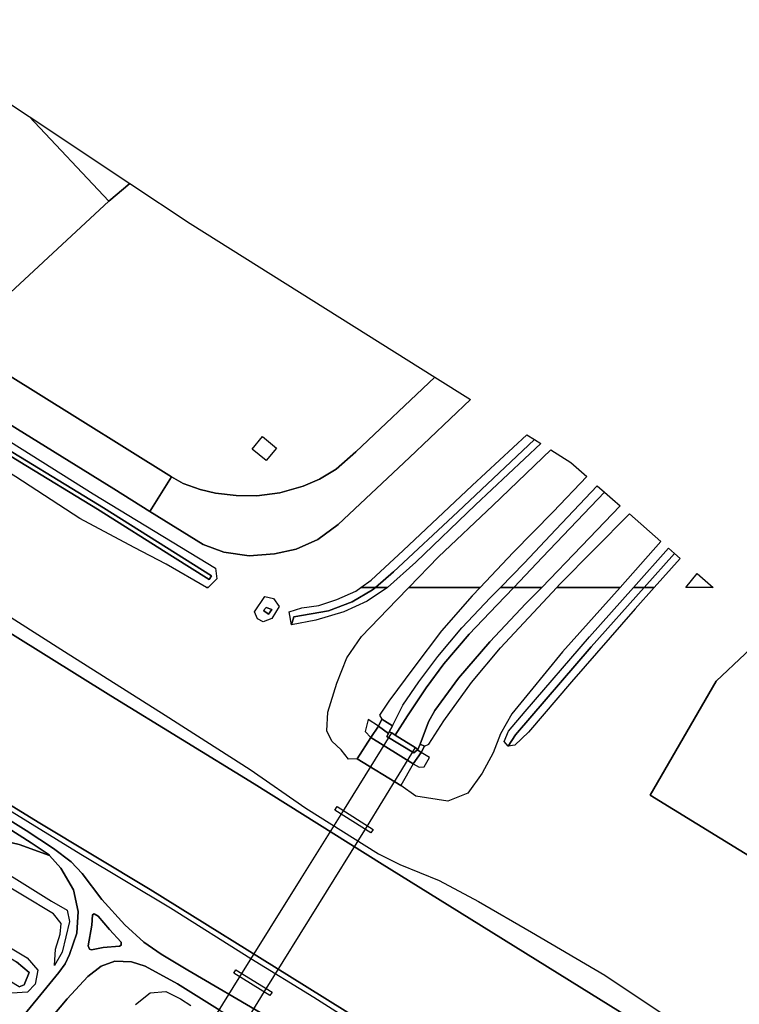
# Model space of a CAD drawing. Extents: x -26035517 to 31750492, y -9237385 to 8160032.
# Tile 102 of 256: x -11937901 to -11812140, y -2438812 to -2266795. Entities that reach past the tile are written whole.
import ezdxf

# ---------------------------------------------------------------- set-up
doc = ezdxf.new("R2010")
doc.units = 0
doc.layers.add('T-25', color=7, linetype='CONTINUOUS')

msp = doc.modelspace()

# ---------------------------------------------------------------- linework, layer by layer
at = {"layer": 'T-25', "color": 9}
for points in [[(-11936240, -2283725, 8310), (-11922335, -2298478, 8310), (-11945262, -2319771, 8233), (-11958254, -2311573, 8137), (-11958408, -2311478, 8137), (-11962848, -2308723, 8137), (-11963055, -2308595, 8137), (-11989088, -2292260, 8320), (-11978431, -2282385, 8310), (-11961691, -2266795, 8387), (-11936240, -2283725, 8310)], [(-11905251, -2365970, 7908), (-11912297, -2361925, 7950), (-11917868, -2359014, 8223), (-11927395, -2353964, 8583), (-11938550, -2346649, 9427), (-11943579, -2343555, 8723), (-11949546, -2340605, 8650), (-11952619, -2337965, 8270), (-11957953, -2333542, 7633), (-11973897, -2323861, 7570), (-11993664, -2311400, 7557), (-12018597, -2295980, 7550), (-12043663, -2280108, 7590), (-12042085, -2276836, 7900), (-12021248, -2289610, 7973), (-11996717, -2304833, 8007), (-11972426, -2319982, 7947), (-11950416, -2333751, 8020), (-11925032, -2349622, 8007), (-11903678, -2362597, 7880), (-11903468, -2364498, 7783), (-11904990, -2365970, 7900), (-11905251, -2365970, 7908)], [(-12042265, -2278178, 6227), (-12032834, -2284296, 6207), (-12012407, -2297106, 6207), (-11989709, -2311065, 6267), (-11966522, -2325579, 6367), (-11944687, -2339018, 6367), (-11923227, -2352057, 6367), (-11904372, -2363936, 6367), (-11904813, -2364568, 6367), (-11911218, -2360580, 6367), (-11924317, -2352281, 6367), (-11937873, -2344012, 6367), (-11952946, -2334699, 6227), (-11962670, -2328786, 6227), (-11980863, -2317403, 6227), (-11996623, -2307825, 6227), (-12013706, -2297347, 6227), (-12033033, -2285281, 6227), (-12042887, -2279266, 6227), (-12042265, -2278178, 6227)], [(-12042265, -2278178, 6227), (-12042887, -2279266, 6227), (-12033033, -2285281, 6227), (-12013706, -2297347, 6227), (-11996623, -2307825, 6227), (-11980863, -2317403, 6227), (-11962670, -2328786, 6227), (-11952946, -2334699, 6227), (-11937873, -2344012, 6367), (-11924317, -2352281, 6367), (-11911218, -2360580, 6367), (-11904813, -2364568, 6367), (-11904372, -2363936, 6367), (-11923227, -2352057, 6367), (-11944687, -2339018, 6367), (-11966522, -2325579, 6367), (-11989709, -2311065, 6267), (-12012407, -2297106, 6207), (-12032834, -2284296, 6207), (-12042265, -2278178, 6227)], [(-11922335, -2298478, 8310), (-11936240, -2283725, 8310), (-11918645, -2295430, 8293), (-11922335, -2298478, 8310)], [(-11865335, -2329255, 7900), (-11879143, -2342275, 7957), (-11882572, -2345293, 7953), (-11885491, -2347076, 7940), (-11888334, -2348292, 7967), (-11892454, -2349443, 7950), (-11896447, -2349997, 7917), (-11900057, -2349899, 7900), (-11903708, -2349491, 7907), (-11906366, -2348878, 7920), (-11909323, -2347800, 7947), (-11911382, -2346662, 7963), (-11935091, -2331887, 7963), (-11957085, -2318211, 7940), (-11958619, -2311884, 8050), (-11958408, -2311478, 8137), (-11958254, -2311573, 8137), (-11945262, -2319771, 8233), (-11922335, -2298478, 8310), (-11918645, -2295430, 8293), (-11908133, -2302423, 8180), (-11865335, -2329255, 7900)], [(-11859118, -2333154, 7987), (-11869805, -2343265, 8073), (-11882261, -2355010, 8063), (-11885775, -2357584, 8063), (-11889600, -2359293, 8047), (-11893376, -2360110, 8047), (-11897769, -2360471, 8037), (-11902243, -2359848, 8030), (-11905853, -2358464, 8013), (-11915133, -2352692, 7980), (-11911382, -2346662, 7963), (-11909323, -2347800, 7947), (-11906366, -2348878, 7920), (-11903708, -2349491, 7907), (-11900057, -2349899, 7900), (-11896447, -2349997, 7917), (-11892454, -2349443, 7950), (-11888334, -2348292, 7967), (-11885491, -2347076, 7940), (-11882572, -2345293, 7953), (-11879143, -2342275, 7957), (-11865335, -2329255, 7900), (-11859118, -2333154, 7987)], [(-11878260, -2365970, 8108), (-11876487, -2364730, 8123), (-11870903, -2359521, 8097), (-11858822, -2348169, 8070), (-11849263, -2339332, 8017), (-11847947, -2340158, 7513), (-11861354, -2352746, 7610), (-11872576, -2363244, 7660), (-11875733, -2365970, 7695), (-11878260, -2365970, 8108)], [(-11893031, -2341654, 7867), (-11894827, -2343831, 7867), (-11897287, -2341802, 7867), (-11895491, -2339625, 7867), (-11893031, -2341654, 7867)], [(-11875733, -2365970, 7695), (-11872576, -2363244, 7660), (-11861354, -2352746, 7610), (-11847947, -2340158, 7513), (-11846828, -2340859, 8027), (-11858245, -2351534, 8130), (-11868660, -2361582, 8193), (-11873600, -2365970, 8177), (-11875733, -2365970, 7695)], [(-11869910, -2365970, 8285), (-11864726, -2360655, 8230), (-11855219, -2351665, 8163), (-11845104, -2341940, 8100), (-11841574, -2344153, 8177), (-11838765, -2346620, 12153), (-11844654, -2352756, 12250), (-11851655, -2359855, 12453), (-11857423, -2365970, 12919), (-11869910, -2365970, 8285)], [(-11836962, -2348204, 12053), (-11835681, -2349329, 12040), (-11846560, -2360684, 12473), (-11851565, -2365970, 12763), (-11853903, -2365970, 12879), (-11849766, -2361764, 12657), (-11844211, -2355853, 12473), (-11836962, -2348204, 12053)], [(-11846680, -2365970, 12585), (-11851565, -2365970, 12763), (-11846560, -2360684, 12473), (-11835681, -2349329, 12040), (-11834297, -2350544, 11983), (-11832965, -2351714, 12007), (-11839716, -2358752, 12243), (-11846680, -2365970, 12585)], [(-11844014, -2365970, 12385), (-11843555, -2365477, 12360), (-11831338, -2353143, 12023), (-11825837, -2357974, 8233), (-11832978, -2365970, 8255), (-11844014, -2365970, 12385)], [(-11828772, -2365970, 7612), (-11830616, -2365970, 8011), (-11824529, -2359123, 8007), (-11823489, -2360037, 7603), (-11828772, -2365970, 7612)], [(-11827003, -2365970, 8061), (-11828772, -2365970, 7612), (-11823489, -2360037, 7603), (-11822479, -2360923, 8067), (-11827003, -2365970, 8061)], [(-11816733, -2365970, 8244), (-11821490, -2365970, 8317), (-11819484, -2363554, 8317), (-11816733, -2365970, 8244)], [(-12051978, -2365970, 6327), (-12044604, -2365970, 6483), (-12027330, -2376699, 6483), (-12002377, -2391817, 6483), (-11979360, -2406217, 6483), (-11957393, -2419886, 6483), (-11938467, -2431370, 6483), (-11936270, -2433268, 6483), (-11937110, -2435437, 6483), (-11937979, -2435749, 6483), (-11941598, -2433608, 6483), (-11948400, -2429067, 6483), (-11962905, -2420009, 6483), (-11974540, -2412752, 6477), (-11988363, -2404208, 6417), (-12001549, -2396448, 6327), (-12018215, -2386371, 6327), (-12033780, -2376798, 6327), (-12047986, -2368362, 6327), (-12051978, -2365970, 6327)], [(-12024650, -2365970, 7477), (-12021397, -2365970, 8209), (-12018505, -2367802, 8207), (-11991672, -2384763, 8327), (-11968664, -2398578, 8353), (-11946231, -2412164, 8400), (-11932334, -2420772, 8530), (-11929614, -2422389, 8487), (-11929213, -2424373, 8403), (-11930478, -2429702, 8043), (-11931811, -2432043, 7917), (-11931651, -2429200, 7970), (-11930839, -2426568, 8037), (-11930660, -2424687, 8123), (-11932009, -2422980, 8093), (-11937422, -2419753, 7857), (-11949095, -2412761, 7710), (-11964404, -2403208, 7660), (-11984608, -2391080, 7573), (-12000388, -2380948, 7543), (-12024650, -2365970, 7477)], [(-12016349, -2365970, 8325), (-12010421, -2365970, 8430), (-11993368, -2376728, 8443), (-11965963, -2394066, 8503), (-11948125, -2405114, 8507), (-11943647, -2407376, 8507), (-11940102, -2407936, 8610), (-11935884, -2410587, 8580), (-11932774, -2412723, 8580), (-11932716, -2412787, 8580), (-11937997, -2410892, 8503), (-11941748, -2410047, 8497), (-11946899, -2408566, 8487), (-11955701, -2403737, 8400), (-11971968, -2393417, 8323), (-11989405, -2382822, 8343), (-12006383, -2372136, 8353), (-12016349, -2365970, 8325)], [(-11905251, -2365970, 7908), (-11904990, -2365970, 7900), (-11905087, -2366064, 7907), (-11905251, -2365970, 7908)], [(-11875733, -2365970, 7695), (-11876223, -2366393, 7700), (-11879781, -2368472, 7730), (-11883928, -2370082, 7753), (-11890006, -2371129, 7713), (-11890425, -2372488, 8020), (-11890785, -2370240, 8020), (-11888614, -2369551, 8043), (-11885596, -2369151, 8070), (-11882500, -2368111, 8083), (-11879179, -2366613, 8100), (-11878260, -2365970, 8108), (-11875733, -2365970, 7695)], [(-11890425, -2372488, 8020), (-11890006, -2371129, 7713), (-11883928, -2370082, 7753), (-11879781, -2368472, 7730), (-11876223, -2366393, 7700), (-11875733, -2365970, 7695), (-11873600, -2365970, 8177), (-11873641, -2366006, 8177), (-11877194, -2368385, 8120), (-11881243, -2370256, 8087), (-11886124, -2371712, 8070), (-11890425, -2372488, 8020)], [(-11869910, -2365970, 8285), (-11857423, -2365970, 12878), (-11858799, -2367429, 12980), (-11864173, -2373576, 13207), (-11869007, -2379979, 13323), (-11873393, -2385861, 13510), (-11875007, -2388296, 13627), (-11874623, -2388968, 13623), (-11872729, -2390171, 13730), (-11873320, -2391211, 13730), (-11873448, -2391472, 13037), (-11875197, -2390236, 13037), (-11876991, -2389067, 12967), (-11877509, -2391156, 12997), (-11876551, -2392179, 12901), (-11869116, -2396813, 12887), (-11868077, -2397390, 12893), (-11867217, -2397305, 12893), (-11866278, -2395684, 12943), (-11867766, -2394815, 13003), (-11868400, -2394350, 13030), (-11868331, -2394290, 13623), (-11867890, -2393341, 13623), (-11867164, -2393689, 13633), (-11866377, -2393372, 13557), (-11863784, -2389288, 13363), (-11858960, -2382594, 13143), (-11853864, -2376540, 12917), (-11844014, -2365970, 12385), (-11832978, -2365970, 8255), (-11843038, -2377235, 8287), (-11848747, -2384226, 8353), (-11851887, -2388072, 8403), (-11853851, -2391542, 8437), (-11855157, -2394865, 8247), (-11857055, -2398436, 8327), (-11859592, -2401896, 8193), (-11863078, -2403321, 8387), (-11868685, -2402460, 8777), (-11871317, -2400609, 8975), (-11878914, -2395926, 8929), (-11880465, -2395970, 8731), (-11881725, -2394364, 8815), (-11883371, -2392843, 8730), (-11884201, -2391028, 8670), (-11884041, -2387793, 8533), (-11882472, -2382690, 8367), (-11880700, -2378270, 8280), (-11878151, -2374566, 8323), (-11872007, -2368120, 8307), (-11869910, -2365970, 8285)], [(-11853903, -2365970, 12879), (-11851565, -2365970, 12763), (-11854509, -2369079, 12933), (-11859334, -2374166, 13153), (-11863765, -2379343, 13337), (-11866873, -2383522, 13473), (-11870150, -2388415, 13610), (-11872282, -2391766, 13698), (-11872871, -2391397, 13710), (-11873320, -2391211, 13730), (-11872729, -2390171, 13730), (-11870947, -2386554, 13580), (-11868149, -2382458, 13463), (-11864818, -2378069, 13340), (-11860636, -2373031, 13160), (-11855644, -2367740, 12973), (-11853903, -2365970, 12879)], [(-11851565, -2365970, 12763), (-11846680, -2365970, 12585), (-11849419, -2368809, 12720), (-11855710, -2375464, 13027), (-11861240, -2381821, 13217), (-11865332, -2387478, 13423), (-11866458, -2389468, 13500), (-11867890, -2393341, 13623), (-11868331, -2394290, 13623), (-11868771, -2393968, 13623), (-11872282, -2391766, 13698), (-11870150, -2388415, 13610), (-11866873, -2383522, 13473), (-11863765, -2379343, 13337), (-11859334, -2374166, 13153), (-11854509, -2369079, 12933), (-11851565, -2365970, 12763)], [(-11828772, -2365970, 7612), (-11838024, -2376361, 7627), (-11851233, -2391744, 7630), (-11852554, -2393706, 8147), (-11853261, -2392891, 8150), (-11852499, -2391118, 8123), (-11849539, -2387652, 8097), (-11838293, -2374606, 8017), (-11830616, -2365970, 8011), (-11828772, -2365970, 7612)], [(-11828772, -2365970, 7612), (-11827003, -2365970, 8061), (-11830340, -2369692, 8057), (-11841460, -2382478, 8253), (-11848984, -2391276, 8300), (-11851375, -2393525, 8143), (-11852554, -2393706, 8147), (-11851233, -2391744, 7630), (-11838024, -2376361, 7627), (-11828772, -2365970, 7612)], [(-11895064, -2367558, 7913), (-11893539, -2367890, 7913), (-11892570, -2369294, 7913), (-11893859, -2371384, 7913), (-11895353, -2371989, 7913), (-11896349, -2371475, 7913), (-11896893, -2370221, 7913), (-11895064, -2367558, 7913)], [(-11894819, -2369485, 6947), (-11893861, -2369856, 6947), (-11894424, -2370679, 6947), (-11895313, -2370030, 6947), (-11894819, -2369485, 6947)], [(-11893861, -2369856, 6947), (-11894819, -2369485, 6947), (-11895313, -2370030, 6947), (-11894424, -2370679, 6947), (-11893861, -2369856, 6947)], [(-11874623, -2388968, 13623), (-11872729, -2390171, 13730), (-11873320, -2391211, 13730), (-11873448, -2391472, 13037), (-11875197, -2390236, 13037), (-11874623, -2388968, 13623)], [(-11868400, -2394350, 13030), (-11867766, -2394815, 13003), (-11869116, -2396813, 12887), (-11876551, -2392179, 12901), (-11875197, -2390236, 13037), (-11873448, -2391472, 13037), (-11873718, -2392024, 12949), (-11869020, -2394889, 12944), (-11868400, -2394350, 13030)], [(-11907800, -2447528, 13677), (-11899518, -2434167, 14277), (-11888685, -2416816, 14553), (-11881456, -2405211, 14323), (-11872871, -2391397, 13710), (-11872282, -2391766, 13698), (-11868771, -2393968, 13623), (-11877367, -2407933, 14327), (-11885703, -2421302, 14500), (-11895159, -2436569, 14207), (-11903546, -2450261, 13637), (-11904253, -2449807, 13644), (-11907123, -2447963, 13671), (-11907800, -2447528, 13677)], [(-11876551, -2392179, 12901), (-11869116, -2396813, 12887), (-11871317, -2400609, 8975), (-11878914, -2395926, 8929), (-11876551, -2392179, 12901)], [(-11873320, -2391211, 13730), (-11872871, -2391397, 13710), (-11872282, -2391766, 13698), (-11868771, -2393968, 13623), (-11868331, -2394290, 13623), (-11868400, -2394350, 13030), (-11869020, -2394889, 12944), (-11873718, -2392024, 12949), (-11873448, -2391472, 13037), (-11873320, -2391211, 13730)], [(-11867890, -2393341, 13623), (-11867164, -2393689, 13633), (-11867766, -2394815, 13003), (-11868400, -2394350, 13030), (-11868331, -2394290, 13623), (-11867890, -2393341, 13623)], [(-11876111, -2408266, 8511), (-11876508, -2408836, 8553), (-11882821, -2404896, 8545), (-11882444, -2404280, 8547), (-11876111, -2408266, 8511)], [(-11925358, -2429284, 8497), (-11923331, -2428900, 8520), (-11920467, -2428666, 8520), (-11920172, -2428480, 8520), (-11920169, -2427955, 8523), (-11922185, -2425753, 8513), (-11924197, -2423428, 8523), (-11924856, -2423002, 8523), (-11925188, -2423207, 8523), (-11925281, -2424994, 8523), (-11925906, -2428577, 8497), (-11925682, -2429180, 8497), (-11925358, -2429284, 8497)], [(-11894171, -2437295, 8465), (-11900499, -2433398, 8561), (-11900132, -2432795, 8560), (-11893796, -2436699, 8568), (-11894171, -2437295, 8465)]]:
    msp.add_polyline3d(points, close=True, dxfattribs=at)
for points in [[(-11958408, -2311478, 8137), (-11958619, -2311884, 8050), (-11957085, -2318211, 7940), (-11935091, -2331887, 7963), (-11911382, -2346662, 7963), (-11909323, -2347800, 7947), (-11906366, -2348878, 7920), (-11903708, -2349491, 7907), (-11900057, -2349899, 7900), (-11896447, -2349997, 7917), (-11892454, -2349443, 7950), (-11888334, -2348292, 7967), (-11885491, -2347076, 7940), (-11882572, -2345293, 7953), (-11879143, -2342275, 7957), (-11865335, -2329255, 7900)], [(-11957085, -2318211, 7940), (-11935091, -2331887, 7963), (-11911382, -2346662, 7963), (-11915133, -2352692, 7980), (-11921464, -2348754, 7970), (-11949047, -2331702, 7983)], [(-11949047, -2331702, 7983), (-11921464, -2348754, 7970), (-11915133, -2352692, 7980), (-11905853, -2358464, 8013), (-11902243, -2359848, 8030), (-11897769, -2360471, 8037), (-11893376, -2360110, 8047), (-11889600, -2359293, 8047), (-11885775, -2357584, 8063), (-11882261, -2355010, 8063), (-11869805, -2343265, 8073), (-11859118, -2333154, 7987)], [(-11895491, -2339625, 7867), (-11893031, -2341654, 7867), (-11894827, -2343831, 7867), (-11897287, -2341802, 7867), (-11895491, -2339625, 7867)], [(-11911382, -2346662, 7963), (-11915133, -2352692, 7980)], [(-11853903, -2365970, 12879), (-11849766, -2361764, 12657), (-11844211, -2355853, 12473), (-11836962, -2348204, 12053)], [(-11835681, -2349329, 12040), (-11846560, -2360684, 12473), (-11851565, -2365970, 12763)], [(-11846680, -2365970, 12585), (-11839716, -2358752, 12243), (-11832965, -2351714, 12007)], [(-12016349, -2365970, 8325), (-12006383, -2372136, 8353), (-11989405, -2382822, 8343), (-11971968, -2393417, 8323), (-11955701, -2403737, 8400), (-11946899, -2408566, 8487), (-11941748, -2410047, 8497), (-11937997, -2410892, 8503), (-11932716, -2412787, 8580)], [(-12007921, -2365970, 8507), (-12003648, -2368616, 8500), (-11984687, -2380305, 8503), (-11960589, -2395320, 8553), (-11941474, -2407074, 8620), (-11940102, -2407936, 8610), (-11935884, -2410587, 8580), (-11932774, -2412723, 8580), (-11932716, -2412787, 8580), (-11930710, -2415017, 8573), (-11928500, -2418820, 8560), (-11927699, -2422610, 8573), (-11927901, -2426399, 8547), (-11929167, -2430124, 8463), (-11929941, -2431716, 8420), (-11931037, -2433276, 8400), (-11939210, -2443194, 8117), (-11953179, -2459290, 8033), (-11966577, -2474721, 7910)], [(-11888651, -2444626, 8427), (-11895193, -2440665, 8413), (-11908542, -2432833, 8463), (-11913187, -2430034, 8493), (-11916215, -2427936, 8483), (-11919529, -2424907, 8483), (-11923543, -2420513, 8513), (-11927004, -2415955, 8570), (-11928894, -2413946, 8573), (-11931990, -2411573, 8590), (-11936747, -2408467, 8583), (-11951393, -2399377, 8597), (-11967537, -2389439, 8593), (-11985206, -2378348, 8530), (-12004674, -2366268, 8547), (-12005161, -2365970, 8547)], [(-11806725, -2487448, 8717), (-11830710, -2472573, 8940), (-11864709, -2451493, 8843), (-11886489, -2437614, 8707), (-11897520, -2430881, 8550), (-11911571, -2421996, 8600), (-11927189, -2412668, 8573), (-11940722, -2404291, 8580), (-11962168, -2391302, 8583), (-11985405, -2376660, 8577), (-12002644, -2365970, 8577), (-12002644, -2365970, 8577), (-12000341, -2365970, 7933), (-11977846, -2380188, 7933), (-11956875, -2393370, 7933), (-11934649, -2407000, 7933), (-11915117, -2418761, 7933), (-11888134, -2435520, 7933), (-11815214, -2480962, 7933), (-11749999, -2521555, 7933)], [(-12000341, -2365970, 7933), (-11977846, -2380188, 7933), (-11956875, -2393370, 7933), (-11934649, -2407000, 7933), (-11915117, -2418761, 7933), (-11888134, -2435520, 7933)], [(-11749999, -2521555, 7933), (-11815214, -2480962, 7933), (-11888134, -2435520, 7933), (-11915117, -2418761, 7933), (-11934649, -2407000, 7933), (-11956875, -2393370, 7933), (-11977846, -2380188, 7933), (-12000341, -2365970, 7933), (-11952493, -2365970, 7933), (-11950542, -2367183, 7933), (-11921945, -2384896, 7933), (-11896905, -2400295, 7933), (-11874550, -2414322, 7933), (-11864891, -2420350, 7970), (-11837943, -2437030, 7907), (-11794389, -2464048, 7903)], [(-11874550, -2414322, 7933), (-11896905, -2400295, 7933), (-11921945, -2384896, 7933), (-11950542, -2367183, 7933), (-11952493, -2365970, 7933)], [(-11794389, -2464048, 7903), (-11837943, -2437030, 7907), (-11864891, -2420350, 7970), (-11874550, -2414322, 7933), (-11896905, -2400295, 7933), (-11921945, -2384896, 7933), (-11950542, -2367183, 7933), (-11952493, -2365970, 7933), (-11952493, -2365970, 7933), (-11947689, -2365970, 8567), (-11946822, -2366503, 8567), (-11930083, -2377200, 8543), (-11912459, -2388274, 8527), (-11897632, -2397794, 8523), (-11887891, -2404540, 8443), (-11875197, -2412518, 8463), (-11871477, -2414377, 8607), (-11864566, -2417190, 8763), (-11857715, -2420874, 8967), (-11848428, -2426184, 8963), (-11835635, -2433701, 8897), (-11813694, -2448419, 8863), (-11791390, -2461969, 8757)], [(-11855644, -2367740, 12973), (-11853903, -2365970, 12879)], [(-11851565, -2365970, 12763), (-11854509, -2369079, 12933)], [(-11849419, -2368809, 12720), (-11846680, -2365970, 12585)], [(-11872729, -2390171, 13730), (-11870947, -2386554, 13580), (-11868149, -2382458, 13463), (-11864818, -2378069, 13340), (-11860636, -2373031, 13160), (-11855644, -2367740, 12973)], [(-11854509, -2369079, 12933), (-11859334, -2374166, 13153), (-11863765, -2379343, 13337), (-11866873, -2383522, 13473), (-11870150, -2388415, 13610), (-11872282, -2391766, 13698)], [(-11867890, -2393341, 13623), (-11866458, -2389468, 13500), (-11865332, -2387478, 13423), (-11861240, -2381821, 13217), (-11855710, -2375464, 13027), (-11849419, -2368809, 12720)], [(-11806053, -2372791, 8303), (-11816164, -2382357, 8297), (-11827728, -2402282, 8197), (-11799951, -2419311, 8197)], [(-11799951, -2419311, 8197), (-11827728, -2402282, 8197), (-11816164, -2382357, 8297), (-11806053, -2372791, 8303)], [(-11872871, -2391397, 13710), (-11873320, -2391211, 13730), (-11872729, -2390171, 13730), (-11874623, -2388968, 13623), (-11875197, -2390236, 13037), (-11876551, -2392179, 12901)], [(-11875197, -2390236, 13037), (-11873448, -2391472, 13037), (-11873718, -2392024, 12949)], [(-11876551, -2392179, 12901), (-11878914, -2395926, 8929), (-11871317, -2400609, 8975)], [(-11869116, -2396813, 12887), (-11876551, -2392179, 12901)], [(-11873448, -2391472, 13037), (-11873320, -2391211, 13730)], [(-11869116, -2396813, 12887), (-11867766, -2394815, 13003), (-11867164, -2393689, 13633), (-11867890, -2393341, 13623), (-11868331, -2394290, 13623), (-11868771, -2393968, 13623)], [(-11869020, -2394889, 12944), (-11868400, -2394350, 13030), (-11867766, -2394815, 13003)], [(-11868400, -2394350, 13030), (-11868331, -2394290, 13623)], [(-11869116, -2396813, 12887), (-11871317, -2400609, 8975)], [(-11951393, -2399377, 8597), (-11936747, -2408467, 8583), (-11931990, -2411573, 8590), (-11928894, -2413946, 8573), (-11927004, -2415955, 8570), (-11923543, -2420513, 8513), (-11919529, -2424907, 8483), (-11916215, -2427936, 8483), (-11913187, -2430034, 8493), (-11908542, -2432833, 8463), (-11895193, -2440665, 8413)], [(-11939210, -2443194, 8117), (-11931037, -2433276, 8400), (-11929941, -2431716, 8420), (-11929167, -2430124, 8463), (-11927901, -2426399, 8547), (-11927699, -2422610, 8573), (-11928500, -2418820, 8560), (-11930710, -2415017, 8573), (-11932716, -2412787, 8580), (-11932774, -2412723, 8580), (-11935884, -2410587, 8580), (-11940102, -2407936, 8610)], [(-11767743, -2480538, 7867), (-11769908, -2479204, 7871), (-11775691, -2475639, 7883), (-11794389, -2464048, 7903), (-11837943, -2437030, 7907), (-11864891, -2420350, 7970), (-11874550, -2414322, 7933)], [(-11954455, -2420018, 7667), (-11936606, -2430690, 7707), (-11934731, -2432871, 7707), (-11935169, -2435276, 7707), (-11936552, -2436707, 7707), (-11939299, -2436883, 7707)], [(-11925358, -2429284, 8497), (-11925682, -2429180, 8497), (-11925906, -2428577, 8497), (-11925281, -2424994, 8523), (-11925188, -2423207, 8523), (-11924856, -2423002, 8523), (-11924197, -2423428, 8523), (-11922185, -2425753, 8513), (-11920169, -2427955, 8523), (-11920172, -2428480, 8520), (-11920467, -2428666, 8520), (-11923331, -2428900, 8520), (-11925358, -2429284, 8497)], [(-11962979, -2476583, 8043), (-11951206, -2463079, 8100), (-11937603, -2447324, 8107), (-11929579, -2437838, 8247), (-11926005, -2433958, 8313), (-11923680, -2432167, 8343), (-11921297, -2431268, 8387), (-11918365, -2431370, 8437), (-11915961, -2432132, 8473), (-11910343, -2435225, 8533), (-11902845, -2439910, 8533), (-11894670, -2444679, 8533), (-11889783, -2447517, 8520)], [(-11937979, -2435749, 6483), (-11937110, -2435437, 6483), (-11936270, -2433268, 6483), (-11938467, -2431370, 6483)], [(-11902845, -2439910, 8533), (-11910343, -2435225, 8533), (-11915961, -2432132, 8473), (-11918365, -2431370, 8437), (-11921297, -2431268, 8387), (-11923680, -2432167, 8343), (-11926005, -2433958, 8313), (-11929579, -2437838, 8247), (-11937603, -2447324, 8107)], [(-11888134, -2435520, 7933), (-11815214, -2480962, 7933), (-11749999, -2521555, 7933), (-11696484, -2554578, 7963), (-11664247, -2574554, 7963), (-11639961, -2589593, 7963), (-11610234, -2608040, 7963), (-11576883, -2628635, 7927)], [(-11917668, -2438836, 8607), (-11915112, -2436835, 8663), (-11912369, -2436572, 8690), (-11909773, -2437853, 8629), (-11907971, -2439037, 8707)]]:
    msp.add_polyline3d(points, dxfattribs=at)

doc.saveas('drawing.dxf')
